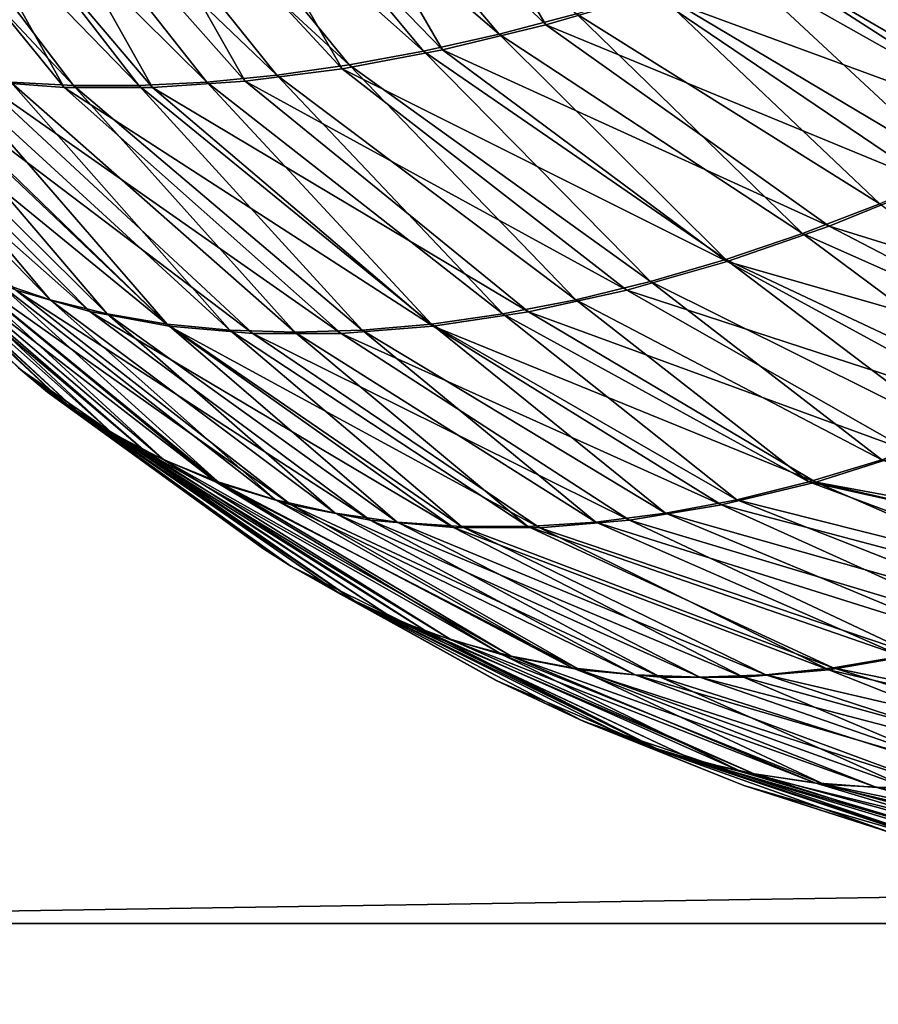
# Model space of a CAD drawing. Header units: inches. Extents: x -17.4 to 17.4, y -0.1 to 14.
# Tile 33 of 256: x -15.3076 to -15.2923, y 0.0611 to 0.0786. Entities that reach past the tile are written whole.
import ezdxf

# ---------------------------------------------------------------- set-up
doc = ezdxf.new("R2010")
doc.units = ezdxf.units.IN
doc.header["$LTSCALE"] = 65.185185
doc.header["$MEASUREMENT"] = 0
for name, color, linetype in [('173', 7, 'CONTINUOUS'), ('176', 7, 'CONTINUOUS'), ('178', 7, 'CONTINUOUS'), ('190', 7, 'CONTINUOUS'), ('195', 7, 'CONTINUOUS'), ('202', 7, 'CONTINUOUS'), ('206', 7, 'CONTINUOUS'), ('342', 7, 'CONTINUOUS'), ('343', 7, 'CONTINUOUS'), ('350', 7, 'CONTINUOUS')]:
    doc.layers.add(name, color=color, linetype=linetype)

msp = doc.modelspace()

# ---------------------------------------------------------------- linework, layer by layer
at = {"layer": '173', "color": 7, "linetype": 'Continuous'}
for points in [[(-15.307546, 0.072367, 9.460563), (-15.311843, 0.076542, 9.461791), (-15.307587, 0.072402, 0.940261), (-15.307546, 0.072367, 9.460563)], [(-15.307067, 0.07197, 0.940409), (-15.307546, 0.072367, 9.460563), (-15.307587, 0.072402, 0.940261), (-15.307067, 0.07197, 0.940409)], [(-15.30707, 0.071973, 9.460427), (-15.307546, 0.072367, 9.460563), (-15.307067, 0.07197, 0.940409), (-15.30707, 0.071973, 9.460427)], [(-15.302737, 0.06887, 9.45919), (-15.30707, 0.071973, 9.460427), (-15.302781, 0.068897, 0.941634), (-15.302737, 0.06887, 9.45919)], [(-15.302781, 0.068897, 0.941634), (-15.30707, 0.071973, 9.460427), (-15.303225, 0.069179, 0.941507), (-15.302781, 0.068897, 0.941634)], [(-15.303225, 0.069179, 0.941507), (-15.30707, 0.071973, 9.460427), (-15.307067, 0.07197, 0.940409), (-15.303225, 0.069179, 0.941507)], [(-15.299072, 0.06683, 0.942694), (-15.302737, 0.06887, 9.45919), (-15.302781, 0.068897, 0.941634), (-15.299072, 0.06683, 0.942694)], [(-15.299077, 0.066832, 9.458144), (-15.302737, 0.06887, 9.45919), (-15.299072, 0.06683, 0.942694), (-15.299077, 0.066832, 9.458144)], [(-15.297517, 0.066102, 9.457698), (-15.299077, 0.066832, 9.458144), (-15.297565, 0.066123, 0.943124), (-15.297517, 0.066102, 9.457698)], [(-15.297565, 0.066123, 0.943124), (-15.299077, 0.066832, 9.458144), (-15.299072, 0.06683, 0.942694), (-15.297565, 0.066123, 0.943124)], [(-15.294664, 0.06496, 0.943953), (-15.297517, 0.066102, 9.457698), (-15.297565, 0.066123, 0.943124), (-15.294664, 0.06496, 0.943953)], [(-15.294665, 0.064961, 9.456883), (-15.297517, 0.066102, 9.457698), (-15.294664, 0.06496, 0.943953), (-15.294665, 0.064961, 9.456883)], [(-15.291995, 0.064104, 9.45612), (-15.294665, 0.064961, 9.456883), (-15.292045, 0.064118, 0.944701), (-15.291995, 0.064104, 9.45612)], [(-15.292045, 0.064118, 0.944701), (-15.294665, 0.064961, 9.456883), (-15.294664, 0.06496, 0.943953), (-15.292045, 0.064118, 0.944701)]]:
    msp.add_3dface(points, dxfattribs=at)
at = {"layer": '176', "color": 7, "linetype": 'Continuous'}
for points in [[(-15.303249, 0.083355, 0.914749), (-15.299025, 0.078351, 0.91687), (-15.304616, 0.083152, 0.915682), (-15.303249, 0.083355, 0.914749)], [(-15.297648, 0.078714, 0.916044), (-15.299025, 0.078351, 0.91687), (-15.303249, 0.083355, 0.914749), (-15.297648, 0.078714, 0.916044)], [(-15.306608, 0.077435, 0.923065), (-15.307724, 0.077497, 0.924274), (-15.311819, 0.082999, 0.922559), (-15.306608, 0.077435, 0.923065)], [(-15.310756, 0.082897, 0.921279), (-15.306608, 0.077435, 0.923065), (-15.311819, 0.082999, 0.922559), (-15.310756, 0.082897, 0.921279)], [(-15.305942, 0.082999, 0.916682), (-15.301697, 0.077803, 0.918711), (-15.307223, 0.082897, 0.917745), (-15.305942, 0.082999, 0.916682)], [(-15.304616, 0.083152, 0.915682), (-15.300376, 0.078047, 0.91776), (-15.305942, 0.082999, 0.916682), (-15.304616, 0.083152, 0.915682)], [(-15.300376, 0.078047, 0.91776), (-15.301697, 0.077803, 0.918711), (-15.305942, 0.082999, 0.916682), (-15.300376, 0.078047, 0.91776)], [(-15.299025, 0.078351, 0.91687), (-15.300376, 0.078047, 0.91776), (-15.304616, 0.083152, 0.915682), (-15.299025, 0.078351, 0.91687)], [(-15.305444, 0.077435, 0.9219), (-15.306608, 0.077435, 0.923065), (-15.310756, 0.082897, 0.921279), (-15.305444, 0.077435, 0.9219)], [(-15.309634, 0.082846, 0.920047), (-15.305444, 0.077435, 0.9219), (-15.310756, 0.082897, 0.921279), (-15.309634, 0.082846, 0.920047)], [(-15.304235, 0.077496, 0.920784), (-15.305444, 0.077435, 0.9219), (-15.309634, 0.082846, 0.920047), (-15.304235, 0.077496, 0.920784)], [(-15.308455, 0.082846, 0.918867), (-15.304235, 0.077496, 0.920784), (-15.309634, 0.082846, 0.920047), (-15.308455, 0.082846, 0.918867)], [(-15.307223, 0.082897, 0.917745), (-15.302985, 0.077619, 0.91972), (-15.308455, 0.082846, 0.918867), (-15.307223, 0.082897, 0.917745)], [(-15.302985, 0.077619, 0.91972), (-15.304235, 0.077496, 0.920784), (-15.308455, 0.082846, 0.918867), (-15.302985, 0.077619, 0.91972)], [(-15.301697, 0.077803, 0.918711), (-15.302985, 0.077619, 0.91972), (-15.307223, 0.082897, 0.917745), (-15.301697, 0.077803, 0.918711)], [(-15.293406, 0.080144, 0.913969), (-15.289465, 0.076583, 0.916621), (-15.294835, 0.079612, 0.914591), (-15.293406, 0.080144, 0.913969)], [(-15.289969, 0.0787, 0.914859), (-15.28963, 0.077245, 0.916044), (-15.293406, 0.080144, 0.913969), (-15.289969, 0.0787, 0.914859)], [(-15.28963, 0.077245, 0.916044), (-15.289465, 0.076583, 0.916621), (-15.293406, 0.080144, 0.913969), (-15.28963, 0.077245, 0.916044)], [(-15.294835, 0.079612, 0.914591), (-15.29086, 0.075921, 0.917273), (-15.29625, 0.079135, 0.915283), (-15.294835, 0.079612, 0.914591)], [(-15.289465, 0.076583, 0.916621), (-15.29086, 0.075921, 0.917273), (-15.294835, 0.079612, 0.914591), (-15.289465, 0.076583, 0.916621)], [(-15.29625, 0.079135, 0.915283), (-15.292245, 0.075326, 0.917989), (-15.297648, 0.078714, 0.916044), (-15.29625, 0.079135, 0.915283)], [(-15.29086, 0.075921, 0.917273), (-15.292245, 0.075326, 0.917989), (-15.29625, 0.079135, 0.915283), (-15.29086, 0.075921, 0.917273)], [(-15.297648, 0.078714, 0.916044), (-15.293622, 0.074796, 0.918771), (-15.299025, 0.078351, 0.91687), (-15.297648, 0.078714, 0.916044)], [(-15.292245, 0.075326, 0.917989), (-15.293622, 0.074796, 0.918771), (-15.297648, 0.078714, 0.916044), (-15.292245, 0.075326, 0.917989)], [(-15.307023, 0.073617, 0.930847), (-15.307984, 0.073941, 0.932173), (-15.311636, 0.078353, 0.929485), (-15.307023, 0.073617, 0.930847)], [(-15.310746, 0.078049, 0.928134), (-15.307023, 0.073617, 0.930847), (-15.311636, 0.078353, 0.929485), (-15.310746, 0.078049, 0.928134)], [(-15.299025, 0.078351, 0.91687), (-15.294985, 0.074334, 0.919615), (-15.300376, 0.078047, 0.91776), (-15.299025, 0.078351, 0.91687)], [(-15.293622, 0.074796, 0.918771), (-15.294985, 0.074334, 0.919615), (-15.299025, 0.078351, 0.91687), (-15.293622, 0.074796, 0.918771)], [(-15.306007, 0.073364, 0.929547), (-15.307023, 0.073617, 0.930847), (-15.310746, 0.078049, 0.928134), (-15.306007, 0.073364, 0.929547)], [(-15.309796, 0.077804, 0.926812), (-15.306007, 0.073364, 0.929547), (-15.310746, 0.078049, 0.928134), (-15.309796, 0.077804, 0.926812)], [(-15.300376, 0.078047, 0.91776), (-15.296332, 0.07394, 0.920519), (-15.301697, 0.077803, 0.918711), (-15.300376, 0.078047, 0.91776)], [(-15.294985, 0.074334, 0.919615), (-15.296332, 0.07394, 0.920519), (-15.300376, 0.078047, 0.91776), (-15.294985, 0.074334, 0.919615)], [(-15.30494, 0.073183, 0.928276), (-15.306007, 0.073364, 0.929547), (-15.309796, 0.077804, 0.926812), (-15.30494, 0.073183, 0.928276)], [(-15.308787, 0.07762, 0.925524), (-15.30494, 0.073183, 0.928276), (-15.309796, 0.077804, 0.926812), (-15.308787, 0.07762, 0.925524)], [(-15.301697, 0.077803, 0.918711), (-15.297657, 0.073616, 0.921481), (-15.302985, 0.077619, 0.91972), (-15.301697, 0.077803, 0.918711)], [(-15.296332, 0.07394, 0.920519), (-15.297657, 0.073616, 0.921481), (-15.301697, 0.077803, 0.918711), (-15.296332, 0.07394, 0.920519)], [(-15.303825, 0.073074, 0.927039), (-15.30494, 0.073183, 0.928276), (-15.308787, 0.07762, 0.925524), (-15.303825, 0.073074, 0.927039)], [(-15.307724, 0.077497, 0.924274), (-15.303825, 0.073074, 0.927039), (-15.308787, 0.07762, 0.925524), (-15.307724, 0.077497, 0.924274)], [(-15.302985, 0.077619, 0.91972), (-15.298958, 0.073364, 0.922497), (-15.304235, 0.077496, 0.920784), (-15.302985, 0.077619, 0.91972)], [(-15.297657, 0.073616, 0.921481), (-15.298958, 0.073364, 0.922497), (-15.302985, 0.077619, 0.91972), (-15.297657, 0.073616, 0.921481)], [(-15.302666, 0.073037, 0.925838), (-15.303825, 0.073074, 0.927039), (-15.307724, 0.077497, 0.924274), (-15.302666, 0.073037, 0.925838)], [(-15.306608, 0.077435, 0.923065), (-15.302666, 0.073037, 0.925838), (-15.307724, 0.077497, 0.924274), (-15.306608, 0.077435, 0.923065)], [(-15.301466, 0.073074, 0.924679), (-15.302666, 0.073037, 0.925838), (-15.306608, 0.077435, 0.923065), (-15.301466, 0.073074, 0.924679)], [(-15.305444, 0.077435, 0.9219), (-15.301466, 0.073074, 0.924679), (-15.306608, 0.077435, 0.923065), (-15.305444, 0.077435, 0.9219)], [(-15.304235, 0.077496, 0.920784), (-15.300228, 0.073182, 0.923564), (-15.305444, 0.077435, 0.9219), (-15.304235, 0.077496, 0.920784)], [(-15.300228, 0.073182, 0.923564), (-15.301466, 0.073074, 0.924679), (-15.305444, 0.077435, 0.9219), (-15.300228, 0.073182, 0.923564)], [(-15.298958, 0.073364, 0.922497), (-15.300228, 0.073182, 0.923564), (-15.304235, 0.077496, 0.920784), (-15.298958, 0.073364, 0.922497)], [(-15.30678, 0.071782, 0.938934), (-15.307587, 0.072402, 0.940261), (-15.31123, 0.075923, 0.937645), (-15.30678, 0.071782, 0.938934)], [(-15.310513, 0.075327, 0.93626), (-15.30678, 0.071782, 0.938934), (-15.31123, 0.075923, 0.937645), (-15.310513, 0.075327, 0.93626)], [(-15.305918, 0.071237, 0.937612), (-15.30678, 0.071782, 0.938934), (-15.310513, 0.075327, 0.93626), (-15.305918, 0.071237, 0.937612)], [(-15.309732, 0.074798, 0.934883), (-15.305918, 0.071237, 0.937612), (-15.310513, 0.075327, 0.93626), (-15.309732, 0.074798, 0.934883)], [(-15.292245, 0.075326, 0.917989), (-15.288239, 0.072401, 0.920914), (-15.293622, 0.074796, 0.918771), (-15.292245, 0.075326, 0.917989)], [(-15.305, 0.070766, 0.936297), (-15.305918, 0.071237, 0.937612), (-15.309732, 0.074798, 0.934883), (-15.305, 0.070766, 0.936297)], [(-15.308888, 0.074335, 0.933519), (-15.305, 0.070766, 0.936297), (-15.309732, 0.074798, 0.934883), (-15.308888, 0.074335, 0.933519)], [(-15.293622, 0.074796, 0.918771), (-15.289569, 0.071781, 0.921722), (-15.294985, 0.074334, 0.919615), (-15.293622, 0.074796, 0.918771)], [(-15.288239, 0.072401, 0.920914), (-15.289569, 0.071781, 0.921722), (-15.293622, 0.074796, 0.918771), (-15.288239, 0.072401, 0.920914)], [(-15.304031, 0.070371, 0.934995), (-15.305, 0.070766, 0.936297), (-15.308888, 0.074335, 0.933519), (-15.304031, 0.070371, 0.934995)], [(-15.307984, 0.073941, 0.932173), (-15.304031, 0.070371, 0.934995), (-15.308888, 0.074335, 0.933519), (-15.307984, 0.073941, 0.932173)], [(-15.294985, 0.074334, 0.919615), (-15.290892, 0.071235, 0.922584), (-15.296332, 0.07394, 0.920519), (-15.294985, 0.074334, 0.919615)], [(-15.289569, 0.071781, 0.921722), (-15.290892, 0.071235, 0.922584), (-15.294985, 0.074334, 0.919615), (-15.289569, 0.071781, 0.921722)], [(-15.303012, 0.070054, 0.933709), (-15.304031, 0.070371, 0.934995), (-15.307984, 0.073941, 0.932173), (-15.303012, 0.070054, 0.933709)], [(-15.307023, 0.073617, 0.930847), (-15.303012, 0.070054, 0.933709), (-15.307984, 0.073941, 0.932173), (-15.307023, 0.073617, 0.930847)], [(-15.296332, 0.07394, 0.920519), (-15.292206, 0.070765, 0.923502), (-15.297657, 0.073616, 0.921481), (-15.296332, 0.07394, 0.920519)], [(-15.290892, 0.071235, 0.922584), (-15.292206, 0.070765, 0.923502), (-15.296332, 0.07394, 0.920519), (-15.290892, 0.071235, 0.922584)], [(-15.301948, 0.069815, 0.932443), (-15.303012, 0.070054, 0.933709), (-15.307023, 0.073617, 0.930847), (-15.301948, 0.069815, 0.932443)], [(-15.306007, 0.073364, 0.929547), (-15.301948, 0.069815, 0.932443), (-15.307023, 0.073617, 0.930847), (-15.306007, 0.073364, 0.929547)], [(-15.297657, 0.073616, 0.921481), (-15.293508, 0.07037, 0.924472), (-15.298958, 0.073364, 0.922497), (-15.297657, 0.073616, 0.921481)], [(-15.292206, 0.070765, 0.923502), (-15.293508, 0.07037, 0.924472), (-15.297657, 0.073616, 0.921481), (-15.292206, 0.070765, 0.923502)], [(-15.300842, 0.069656, 0.931202), (-15.301948, 0.069815, 0.932443), (-15.306007, 0.073364, 0.929547), (-15.300842, 0.069656, 0.931202)], [(-15.30494, 0.073183, 0.928276), (-15.300842, 0.069656, 0.931202), (-15.306007, 0.073364, 0.929547), (-15.30494, 0.073183, 0.928276)], [(-15.298958, 0.073364, 0.922497), (-15.294794, 0.070054, 0.92549), (-15.300228, 0.073182, 0.923564), (-15.298958, 0.073364, 0.922497)], [(-15.293508, 0.07037, 0.924472), (-15.294794, 0.070054, 0.92549), (-15.298958, 0.073364, 0.922497), (-15.293508, 0.07037, 0.924472)], [(-15.299696, 0.069576, 0.929988), (-15.300842, 0.069656, 0.931202), (-15.30494, 0.073183, 0.928276), (-15.299696, 0.069576, 0.929988)], [(-15.303825, 0.073074, 0.927039), (-15.299696, 0.069576, 0.929988), (-15.30494, 0.073183, 0.928276), (-15.303825, 0.073074, 0.927039)], [(-15.300228, 0.073182, 0.923564), (-15.29606, 0.069815, 0.926554), (-15.301466, 0.073074, 0.924679), (-15.300228, 0.073182, 0.923564)], [(-15.294794, 0.070054, 0.92549), (-15.29606, 0.069815, 0.926554), (-15.300228, 0.073182, 0.923564), (-15.294794, 0.070054, 0.92549)], [(-15.298514, 0.069576, 0.928807), (-15.299696, 0.069576, 0.929988), (-15.303825, 0.073074, 0.927039), (-15.298514, 0.069576, 0.928807)], [(-15.302666, 0.073037, 0.925838), (-15.298514, 0.069576, 0.928807), (-15.303825, 0.073074, 0.927039), (-15.302666, 0.073037, 0.925838)], [(-15.301466, 0.073074, 0.924679), (-15.297301, 0.069656, 0.927661), (-15.302666, 0.073037, 0.925838), (-15.301466, 0.073074, 0.924679)], [(-15.297301, 0.069656, 0.927661), (-15.298514, 0.069576, 0.928807), (-15.302666, 0.073037, 0.925838), (-15.297301, 0.069656, 0.927661)], [(-15.29606, 0.069815, 0.926554), (-15.297301, 0.069656, 0.927661), (-15.301466, 0.073074, 0.924679), (-15.29606, 0.069815, 0.926554)], [(-15.307067, 0.07197, 0.940409), (-15.307587, 0.072402, 0.940261), (-15.30678, 0.071782, 0.938934), (-15.307067, 0.07197, 0.940409)], [(-15.303225, 0.069179, 0.941507), (-15.307067, 0.07197, 0.940409), (-15.30678, 0.071782, 0.938934), (-15.303225, 0.069179, 0.941507)], [(-15.302781, 0.068897, 0.941634), (-15.303225, 0.069179, 0.941507), (-15.30678, 0.071782, 0.938934), (-15.302781, 0.068897, 0.941634)], [(-15.301853, 0.06837, 0.940378), (-15.302781, 0.068897, 0.941634), (-15.30678, 0.071782, 0.938934), (-15.301853, 0.06837, 0.940378)], [(-15.300881, 0.067922, 0.939126), (-15.301853, 0.06837, 0.940378), (-15.30678, 0.071782, 0.938934), (-15.300881, 0.067922, 0.939126)], [(-15.305918, 0.071237, 0.937612), (-15.300881, 0.067922, 0.939126), (-15.30678, 0.071782, 0.938934), (-15.305918, 0.071237, 0.937612)], [(-15.299867, 0.067553, 0.937881), (-15.300881, 0.067922, 0.939126), (-15.305918, 0.071237, 0.937612), (-15.299867, 0.067553, 0.937881)], [(-15.305, 0.070766, 0.936297), (-15.299867, 0.067553, 0.937881), (-15.305918, 0.071237, 0.937612), (-15.305, 0.070766, 0.936297)], [(-15.298813, 0.067265, 0.936647), (-15.299867, 0.067553, 0.937881), (-15.305, 0.070766, 0.936297), (-15.298813, 0.067265, 0.936647)], [(-15.304031, 0.070371, 0.934995), (-15.298813, 0.067265, 0.936647), (-15.305, 0.070766, 0.936297), (-15.304031, 0.070371, 0.934995)], [(-15.292206, 0.070765, 0.923502), (-15.286866, 0.068897, 0.92572), (-15.293508, 0.07037, 0.924472), (-15.292206, 0.070765, 0.923502)], [(-15.297724, 0.067059, 0.935428), (-15.298813, 0.067265, 0.936647), (-15.304031, 0.070371, 0.934995), (-15.297724, 0.067059, 0.935428)], [(-15.303012, 0.070054, 0.933709), (-15.297724, 0.067059, 0.935428), (-15.304031, 0.070371, 0.934995), (-15.303012, 0.070054, 0.933709)], [(-15.293508, 0.07037, 0.924472), (-15.288123, 0.068369, 0.926648), (-15.294794, 0.070054, 0.92549), (-15.293508, 0.07037, 0.924472)], [(-15.286866, 0.068897, 0.92572), (-15.288123, 0.068369, 0.926648), (-15.293508, 0.07037, 0.924472), (-15.286866, 0.068897, 0.92572)], [(-15.296602, 0.066935, 0.934229), (-15.297724, 0.067059, 0.935428), (-15.303012, 0.070054, 0.933709), (-15.296602, 0.066935, 0.934229)], [(-15.301948, 0.069815, 0.932443), (-15.296602, 0.066935, 0.934229), (-15.303012, 0.070054, 0.933709), (-15.301948, 0.069815, 0.932443)], [(-15.294794, 0.070054, 0.92549), (-15.289376, 0.067921, 0.92762), (-15.29606, 0.069815, 0.926554), (-15.294794, 0.070054, 0.92549)], [(-15.288123, 0.068369, 0.926648), (-15.289376, 0.067921, 0.92762), (-15.294794, 0.070054, 0.92549), (-15.288123, 0.068369, 0.926648)], [(-15.29545, 0.066893, 0.933051), (-15.296602, 0.066935, 0.934229), (-15.301948, 0.069815, 0.932443), (-15.29545, 0.066893, 0.933051)], [(-15.300842, 0.069656, 0.931202), (-15.29545, 0.066893, 0.933051), (-15.301948, 0.069815, 0.932443), (-15.300842, 0.069656, 0.931202)], [(-15.294273, 0.066935, 0.931899), (-15.29545, 0.066893, 0.933051), (-15.300842, 0.069656, 0.931202), (-15.294273, 0.066935, 0.931899)], [(-15.299696, 0.069576, 0.929988), (-15.294273, 0.066935, 0.931899), (-15.300842, 0.069656, 0.931202), (-15.299696, 0.069576, 0.929988)], [(-15.297301, 0.069656, 0.927661), (-15.291854, 0.067265, 0.929688), (-15.298514, 0.069576, 0.928807), (-15.297301, 0.069656, 0.927661)], [(-15.29606, 0.069815, 0.926554), (-15.290621, 0.067553, 0.928634), (-15.297301, 0.069656, 0.927661), (-15.29606, 0.069815, 0.926554)], [(-15.290621, 0.067553, 0.928634), (-15.291854, 0.067265, 0.929688), (-15.297301, 0.069656, 0.927661), (-15.290621, 0.067553, 0.928634)], [(-15.289376, 0.067921, 0.92762), (-15.290621, 0.067553, 0.928634), (-15.29606, 0.069815, 0.926554), (-15.289376, 0.067921, 0.92762)], [(-15.293073, 0.067059, 0.930777), (-15.294273, 0.066935, 0.931899), (-15.299696, 0.069576, 0.929988), (-15.293073, 0.067059, 0.930777)], [(-15.298514, 0.069576, 0.928807), (-15.293073, 0.067059, 0.930777), (-15.299696, 0.069576, 0.929988), (-15.298514, 0.069576, 0.928807)], [(-15.291854, 0.067265, 0.929688), (-15.293073, 0.067059, 0.930777), (-15.298514, 0.069576, 0.928807), (-15.291854, 0.067265, 0.929688)], [(-15.299072, 0.06683, 0.942694), (-15.302781, 0.068897, 0.941634), (-15.301853, 0.06837, 0.940378), (-15.299072, 0.06683, 0.942694)], [(-15.297565, 0.066123, 0.943124), (-15.299072, 0.06683, 0.942694), (-15.301853, 0.06837, 0.940378), (-15.297565, 0.066123, 0.943124)], [(-15.296568, 0.065726, 0.941951), (-15.297565, 0.066123, 0.943124), (-15.301853, 0.06837, 0.940378), (-15.296568, 0.065726, 0.941951)], [(-15.295541, 0.065407, 0.940782), (-15.296568, 0.065726, 0.941951), (-15.301853, 0.06837, 0.940378), (-15.295541, 0.065407, 0.940782)], [(-15.300881, 0.067922, 0.939126), (-15.295541, 0.065407, 0.940782), (-15.301853, 0.06837, 0.940378), (-15.300881, 0.067922, 0.939126)], [(-15.294484, 0.065167, 0.939619), (-15.295541, 0.065407, 0.940782), (-15.300881, 0.067922, 0.939126), (-15.294484, 0.065167, 0.939619)], [(-15.299867, 0.067553, 0.937881), (-15.294484, 0.065167, 0.939619), (-15.300881, 0.067922, 0.939126), (-15.299867, 0.067553, 0.937881)], [(-15.293403, 0.065007, 0.938466), (-15.294484, 0.065167, 0.939619), (-15.299867, 0.067553, 0.937881), (-15.293403, 0.065007, 0.938466)], [(-15.298813, 0.067265, 0.936647), (-15.293403, 0.065007, 0.938466), (-15.299867, 0.067553, 0.937881), (-15.298813, 0.067265, 0.936647)], [(-15.292298, 0.064927, 0.937326), (-15.293403, 0.065007, 0.938466), (-15.298813, 0.067265, 0.936647), (-15.292298, 0.064927, 0.937326)], [(-15.297724, 0.067059, 0.935428), (-15.292298, 0.064927, 0.937326), (-15.298813, 0.067265, 0.936647), (-15.297724, 0.067059, 0.935428)], [(-15.291854, 0.067265, 0.929688), (-15.286549, 0.065726, 0.931932), (-15.293073, 0.067059, 0.930777), (-15.291854, 0.067265, 0.929688)], [(-15.291174, 0.064927, 0.936202), (-15.292298, 0.064927, 0.937326), (-15.297724, 0.067059, 0.935428), (-15.291174, 0.064927, 0.936202)], [(-15.296602, 0.066935, 0.934229), (-15.291174, 0.064927, 0.936202), (-15.297724, 0.067059, 0.935428), (-15.296602, 0.066935, 0.934229)], [(-15.293073, 0.067059, 0.930777), (-15.287718, 0.065407, 0.932959), (-15.294273, 0.066935, 0.931899), (-15.293073, 0.067059, 0.930777)], [(-15.286549, 0.065726, 0.931932), (-15.287718, 0.065407, 0.932959), (-15.293073, 0.067059, 0.930777), (-15.286549, 0.065726, 0.931932)], [(-15.290034, 0.065007, 0.935098), (-15.291174, 0.064927, 0.936202), (-15.296602, 0.066935, 0.934229), (-15.290034, 0.065007, 0.935098)], [(-15.29545, 0.066893, 0.933051), (-15.290034, 0.065007, 0.935098), (-15.296602, 0.066935, 0.934229), (-15.29545, 0.066893, 0.933051)], [(-15.294273, 0.066935, 0.931899), (-15.288881, 0.065167, 0.934016), (-15.29545, 0.066893, 0.933051), (-15.294273, 0.066935, 0.931899)], [(-15.288881, 0.065167, 0.934016), (-15.290034, 0.065007, 0.935098), (-15.29545, 0.066893, 0.933051), (-15.288881, 0.065167, 0.934016)], [(-15.287718, 0.065407, 0.932959), (-15.288881, 0.065167, 0.934016), (-15.294273, 0.066935, 0.931899), (-15.287718, 0.065407, 0.932959)], [(-15.294664, 0.06496, 0.943953), (-15.297565, 0.066123, 0.943124), (-15.296568, 0.065726, 0.941951), (-15.294664, 0.06496, 0.943953)], [(-15.292045, 0.064118, 0.944701), (-15.294664, 0.06496, 0.943953), (-15.296568, 0.065726, 0.941951), (-15.292045, 0.064118, 0.944701)], [(-15.290914, 0.063843, 0.943494), (-15.292045, 0.064118, 0.944701), (-15.296568, 0.065726, 0.941951), (-15.290914, 0.063843, 0.943494)], [(-15.295541, 0.065407, 0.940782), (-15.290914, 0.063843, 0.943494), (-15.296568, 0.065726, 0.941951), (-15.295541, 0.065407, 0.940782)], [(-15.289763, 0.06366, 0.94229), (-15.290914, 0.063843, 0.943494), (-15.295541, 0.065407, 0.940782), (-15.289763, 0.06366, 0.94229)], [(-15.294484, 0.065167, 0.939619), (-15.289763, 0.06366, 0.94229), (-15.295541, 0.065407, 0.940782), (-15.294484, 0.065167, 0.939619)], [(-15.288592, 0.063568, 0.941093), (-15.289763, 0.06366, 0.94229), (-15.294484, 0.065167, 0.939619), (-15.288592, 0.063568, 0.941093)], [(-15.293403, 0.065007, 0.938466), (-15.288592, 0.063568, 0.941093), (-15.294484, 0.065167, 0.939619), (-15.293403, 0.065007, 0.938466)], [(-15.287407, 0.063568, 0.939908), (-15.288592, 0.063568, 0.941093), (-15.293403, 0.065007, 0.938466), (-15.287407, 0.063568, 0.939908)], [(-15.292298, 0.064927, 0.937326), (-15.287407, 0.063568, 0.939908), (-15.293403, 0.065007, 0.938466), (-15.292298, 0.064927, 0.937326)], [(-15.286211, 0.06366, 0.938738), (-15.287407, 0.063568, 0.939908), (-15.292298, 0.064927, 0.937326), (-15.286211, 0.06366, 0.938738)], [(-15.291174, 0.064927, 0.936202), (-15.286211, 0.06366, 0.938738), (-15.292298, 0.064927, 0.937326), (-15.291174, 0.064927, 0.936202)]]:
    msp.add_3dface(points, dxfattribs=at)
at = {"layer": '178', "color": 7, "linetype": 'Continuous'}
for points in [[(-15.303083, 0.083326, 9.486154), (-15.298192, 0.078515, 9.484431), (-15.301226, 0.083676, 9.487267), (-15.303083, 0.083326, 9.486154)], [(-15.298192, 0.078515, 9.484431), (-15.296309, 0.079066, 9.485481), (-15.301226, 0.083676, 9.487267), (-15.298192, 0.078515, 9.484431)], [(-15.304876, 0.083062, 9.484922), (-15.300033, 0.07807, 9.483262), (-15.303083, 0.083326, 9.486154), (-15.304876, 0.083062, 9.484922)], [(-15.300033, 0.07807, 9.483262), (-15.298192, 0.078515, 9.484431), (-15.303083, 0.083326, 9.486154), (-15.300033, 0.07807, 9.483262)], [(-15.306598, 0.082885, 9.483576), (-15.301822, 0.077734, 9.481981), (-15.304876, 0.083062, 9.484922), (-15.306598, 0.082885, 9.483576)], [(-15.301822, 0.077734, 9.481981), (-15.300033, 0.07807, 9.483262), (-15.304876, 0.083062, 9.484922), (-15.301822, 0.077734, 9.481981)], [(-15.30826, 0.07751, 9.475882), (-15.306776, 0.077397, 9.477536), (-15.311241, 0.082885, 9.478934), (-15.30826, 0.07751, 9.475882)], [(-15.311241, 0.082885, 9.478934), (-15.306776, 0.077397, 9.477536), (-15.309789, 0.082797, 9.480574), (-15.311241, 0.082885, 9.478934)], [(-15.308239, 0.082797, 9.482125), (-15.303548, 0.07751, 9.480594), (-15.306598, 0.082885, 9.483576), (-15.308239, 0.082797, 9.482125)], [(-15.303548, 0.07751, 9.480594), (-15.301822, 0.077734, 9.481981), (-15.306598, 0.082885, 9.483576), (-15.303548, 0.07751, 9.480594)], [(-15.306776, 0.077397, 9.477536), (-15.305202, 0.077397, 9.47911), (-15.309789, 0.082797, 9.480574), (-15.306776, 0.077397, 9.477536)], [(-15.309789, 0.082797, 9.480574), (-15.305202, 0.077397, 9.47911), (-15.308239, 0.082797, 9.482125), (-15.309789, 0.082797, 9.480574)], [(-15.305202, 0.077397, 9.47911), (-15.303548, 0.07751, 9.480594), (-15.308239, 0.082797, 9.482125), (-15.305202, 0.077397, 9.47911)], [(-15.296309, 0.079066, 9.485481), (-15.289455, 0.076543, 9.484179), (-15.294394, 0.07972, 9.486406), (-15.296309, 0.079066, 9.485481)], [(-15.289455, 0.076543, 9.484179), (-15.289543, 0.076892, 9.484487), (-15.294394, 0.07972, 9.486406), (-15.289455, 0.076543, 9.484179)], [(-15.289543, 0.076892, 9.484487), (-15.289969, 0.078702, 9.485979), (-15.294394, 0.07972, 9.486406), (-15.289543, 0.076892, 9.484487)], [(-15.298192, 0.078515, 9.484431), (-15.291309, 0.075676, 9.483295), (-15.296309, 0.079066, 9.485481), (-15.298192, 0.078515, 9.484431)], [(-15.291309, 0.075676, 9.483295), (-15.289455, 0.076543, 9.484179), (-15.296309, 0.079066, 9.485481), (-15.291309, 0.075676, 9.483295)], [(-15.307634, 0.073789, 9.469085), (-15.306316, 0.073405, 9.470833), (-15.312096, 0.078515, 9.470526), (-15.307634, 0.073789, 9.469085)], [(-15.312096, 0.078515, 9.470526), (-15.306316, 0.073405, 9.470833), (-15.310927, 0.078071, 9.472367), (-15.312096, 0.078515, 9.470526)], [(-15.300033, 0.07807, 9.483262), (-15.293147, 0.074927, 9.482296), (-15.298192, 0.078515, 9.484431), (-15.300033, 0.07807, 9.483262)], [(-15.293147, 0.074927, 9.482296), (-15.291309, 0.075676, 9.483295), (-15.298192, 0.078515, 9.484431), (-15.293147, 0.074927, 9.482296)], [(-15.306316, 0.073405, 9.470833), (-15.304906, 0.073148, 9.472532), (-15.310927, 0.078071, 9.472367), (-15.306316, 0.073405, 9.470833)], [(-15.310927, 0.078071, 9.472367), (-15.304906, 0.073148, 9.472532), (-15.309646, 0.077735, 9.474155), (-15.310927, 0.078071, 9.472367)], [(-15.301822, 0.077734, 9.481981), (-15.294966, 0.074296, 9.481184), (-15.300033, 0.07807, 9.483262), (-15.301822, 0.077734, 9.481981)], [(-15.294966, 0.074296, 9.481184), (-15.293147, 0.074927, 9.482296), (-15.300033, 0.07807, 9.483262), (-15.294966, 0.074296, 9.481184)], [(-15.304906, 0.073148, 9.472532), (-15.303411, 0.073018, 9.474171), (-15.309646, 0.077735, 9.474155), (-15.304906, 0.073148, 9.472532)], [(-15.309646, 0.077735, 9.474155), (-15.303411, 0.073018, 9.474171), (-15.30826, 0.07751, 9.475882), (-15.309646, 0.077735, 9.474155)], [(-15.303548, 0.07751, 9.480594), (-15.296754, 0.073788, 9.479966), (-15.301822, 0.077734, 9.481981), (-15.303548, 0.07751, 9.480594)], [(-15.296754, 0.073788, 9.479966), (-15.294966, 0.074296, 9.481184), (-15.301822, 0.077734, 9.481981), (-15.296754, 0.073788, 9.479966)], [(-15.303411, 0.073018, 9.474171), (-15.30184, 0.073018, 9.475743), (-15.30826, 0.07751, 9.475882), (-15.303411, 0.073018, 9.474171)], [(-15.30826, 0.07751, 9.475882), (-15.30184, 0.073018, 9.475743), (-15.306776, 0.077397, 9.477536), (-15.30826, 0.07751, 9.475882)], [(-15.30184, 0.073018, 9.475743), (-15.3002, 0.073147, 9.477238), (-15.306776, 0.077397, 9.477536), (-15.30184, 0.073018, 9.475743)], [(-15.306776, 0.077397, 9.477536), (-15.3002, 0.073147, 9.477238), (-15.305202, 0.077397, 9.47911), (-15.306776, 0.077397, 9.477536)], [(-15.305202, 0.077397, 9.47911), (-15.298502, 0.073404, 9.478648), (-15.303548, 0.07751, 9.480594), (-15.305202, 0.077397, 9.47911)], [(-15.3002, 0.073147, 9.477238), (-15.298502, 0.073404, 9.478648), (-15.305202, 0.077397, 9.47911), (-15.3002, 0.073147, 9.477238)], [(-15.298502, 0.073404, 9.478648), (-15.296754, 0.073788, 9.479966), (-15.303548, 0.07751, 9.480594), (-15.298502, 0.073404, 9.478648)], [(-15.311843, 0.076542, 9.461791), (-15.307546, 0.072367, 9.460563), (-15.30648, 0.071574, 9.462294), (-15.311843, 0.076542, 9.461791)], [(-15.311843, 0.076542, 9.461791), (-15.30648, 0.071574, 9.462294), (-15.310961, 0.075678, 9.46364), (-15.311843, 0.076542, 9.461791)], [(-15.30648, 0.071574, 9.462294), (-15.305319, 0.070907, 9.464016), (-15.310961, 0.075678, 9.46364), (-15.30648, 0.071574, 9.462294)], [(-15.310961, 0.075678, 9.46364), (-15.305319, 0.070907, 9.464016), (-15.309963, 0.074929, 9.465478), (-15.310961, 0.075678, 9.46364)], [(-15.293147, 0.074927, 9.482296), (-15.288603, 0.07352, 9.481196), (-15.291309, 0.075676, 9.483295), (-15.293147, 0.074927, 9.482296)], [(-15.305319, 0.070907, 9.464016), (-15.304068, 0.070369, 9.465719), (-15.309963, 0.074929, 9.465478), (-15.305319, 0.070907, 9.464016)], [(-15.309963, 0.074929, 9.465478), (-15.304068, 0.070369, 9.465719), (-15.308851, 0.074298, 9.467297), (-15.309963, 0.074929, 9.465478)], [(-15.294966, 0.074296, 9.481184), (-15.288227, 0.072367, 9.479881), (-15.293147, 0.074927, 9.482296), (-15.294966, 0.074296, 9.481184)], [(-15.288227, 0.072367, 9.479881), (-15.288603, 0.07352, 9.481196), (-15.293147, 0.074927, 9.482296), (-15.288227, 0.072367, 9.479881)], [(-15.304068, 0.070369, 9.465719), (-15.302733, 0.069964, 9.467395), (-15.308851, 0.074298, 9.467297), (-15.304068, 0.070369, 9.465719)], [(-15.308851, 0.074298, 9.467297), (-15.302733, 0.069964, 9.467395), (-15.307634, 0.073789, 9.469085), (-15.308851, 0.074298, 9.467297)], [(-15.296754, 0.073788, 9.479966), (-15.289962, 0.071572, 9.478813), (-15.294966, 0.074296, 9.481184), (-15.296754, 0.073788, 9.479966)], [(-15.289962, 0.071572, 9.478813), (-15.288227, 0.072367, 9.479881), (-15.294966, 0.074296, 9.481184), (-15.289962, 0.071572, 9.478813)], [(-15.302733, 0.069964, 9.467395), (-15.301322, 0.069692, 9.469036), (-15.307634, 0.073789, 9.469085), (-15.302733, 0.069964, 9.467395)], [(-15.307634, 0.073789, 9.469085), (-15.301322, 0.069692, 9.469036), (-15.306316, 0.073405, 9.470833), (-15.307634, 0.073789, 9.469085)], [(-15.298502, 0.073404, 9.478648), (-15.291684, 0.070906, 9.477652), (-15.296754, 0.073788, 9.479966), (-15.298502, 0.073404, 9.478648)], [(-15.291684, 0.070906, 9.477652), (-15.289962, 0.071572, 9.478813), (-15.296754, 0.073788, 9.479966), (-15.291684, 0.070906, 9.477652)], [(-15.301322, 0.069692, 9.469036), (-15.299841, 0.069556, 9.470631), (-15.306316, 0.073405, 9.470833), (-15.301322, 0.069692, 9.469036)], [(-15.306316, 0.073405, 9.470833), (-15.299841, 0.069556, 9.470631), (-15.304906, 0.073148, 9.472532), (-15.306316, 0.073405, 9.470833)], [(-15.3002, 0.073147, 9.477238), (-15.293387, 0.070368, 9.476401), (-15.298502, 0.073404, 9.478648), (-15.3002, 0.073147, 9.477238)], [(-15.293387, 0.070368, 9.476401), (-15.291684, 0.070906, 9.477652), (-15.298502, 0.073404, 9.478648), (-15.293387, 0.070368, 9.476401)], [(-15.299841, 0.069556, 9.470631), (-15.298299, 0.069555, 9.472173), (-15.304906, 0.073148, 9.472532), (-15.299841, 0.069556, 9.470631)], [(-15.304906, 0.073148, 9.472532), (-15.298299, 0.069555, 9.472173), (-15.303411, 0.073018, 9.474171), (-15.304906, 0.073148, 9.472532)], [(-15.298299, 0.069555, 9.472173), (-15.296704, 0.069691, 9.473654), (-15.303411, 0.073018, 9.474171), (-15.298299, 0.069555, 9.472173)], [(-15.303411, 0.073018, 9.474171), (-15.296704, 0.069691, 9.473654), (-15.30184, 0.073018, 9.475743), (-15.303411, 0.073018, 9.474171)], [(-15.30184, 0.073018, 9.475743), (-15.295064, 0.069963, 9.475066), (-15.3002, 0.073147, 9.477238), (-15.30184, 0.073018, 9.475743)], [(-15.296704, 0.069691, 9.473654), (-15.295064, 0.069963, 9.475066), (-15.30184, 0.073018, 9.475743), (-15.296704, 0.069691, 9.473654)], [(-15.295064, 0.069963, 9.475066), (-15.293387, 0.070368, 9.476401), (-15.3002, 0.073147, 9.477238), (-15.295064, 0.069963, 9.475066)], [(-15.307546, 0.072367, 9.460563), (-15.30707, 0.071973, 9.460427), (-15.301548, 0.068214, 9.460783), (-15.307546, 0.072367, 9.460563)], [(-15.307546, 0.072367, 9.460563), (-15.301548, 0.068214, 9.460783), (-15.30648, 0.071574, 9.462294), (-15.307546, 0.072367, 9.460563)], [(-15.30707, 0.071973, 9.460427), (-15.302737, 0.06887, 9.45919), (-15.301548, 0.068214, 9.460783), (-15.30707, 0.071973, 9.460427)], [(-15.301548, 0.068214, 9.460783), (-15.300291, 0.067687, 9.46237), (-15.30648, 0.071574, 9.462294), (-15.301548, 0.068214, 9.460783)], [(-15.30648, 0.071574, 9.462294), (-15.300291, 0.067687, 9.46237), (-15.305319, 0.070907, 9.464016), (-15.30648, 0.071574, 9.462294)], [(-15.300291, 0.067687, 9.46237), (-15.298968, 0.067289, 9.463941), (-15.305319, 0.070907, 9.464016), (-15.300291, 0.067687, 9.46237)], [(-15.305319, 0.070907, 9.464016), (-15.298968, 0.067289, 9.463941), (-15.304068, 0.070369, 9.465719), (-15.305319, 0.070907, 9.464016)], [(-15.293387, 0.070368, 9.476401), (-15.286994, 0.069182, 9.475565), (-15.291684, 0.070906, 9.477652), (-15.293387, 0.070368, 9.476401)], [(-15.298968, 0.067289, 9.463941), (-15.297586, 0.067023, 9.465489), (-15.304068, 0.070369, 9.465719), (-15.298968, 0.067289, 9.463941)], [(-15.304068, 0.070369, 9.465719), (-15.297586, 0.067023, 9.465489), (-15.302733, 0.069964, 9.467395), (-15.304068, 0.070369, 9.465719)], [(-15.295064, 0.069963, 9.475066), (-15.28845, 0.068213, 9.473882), (-15.293387, 0.070368, 9.476401), (-15.295064, 0.069963, 9.475066)], [(-15.286853, 0.068869, 9.475072), (-15.286994, 0.069182, 9.475565), (-15.293387, 0.070368, 9.476401), (-15.286853, 0.068869, 9.475072)], [(-15.28845, 0.068213, 9.473882), (-15.286853, 0.068869, 9.475072), (-15.293387, 0.070368, 9.476401), (-15.28845, 0.068213, 9.473882)], [(-15.297586, 0.067023, 9.465489), (-15.296152, 0.066889, 9.467006), (-15.302733, 0.069964, 9.467395), (-15.297586, 0.067023, 9.465489)], [(-15.302733, 0.069964, 9.467395), (-15.296152, 0.066889, 9.467006), (-15.301322, 0.069692, 9.469036), (-15.302733, 0.069964, 9.467395)], [(-15.296704, 0.069691, 9.473654), (-15.290036, 0.067686, 9.472625), (-15.295064, 0.069963, 9.475066), (-15.296704, 0.069691, 9.473654)], [(-15.290036, 0.067686, 9.472625), (-15.28845, 0.068213, 9.473882), (-15.295064, 0.069963, 9.475066), (-15.290036, 0.067686, 9.472625)], [(-15.296152, 0.066889, 9.467006), (-15.294673, 0.066889, 9.468486), (-15.301322, 0.069692, 9.469036), (-15.296152, 0.066889, 9.467006)], [(-15.301322, 0.069692, 9.469036), (-15.294673, 0.066889, 9.468486), (-15.299841, 0.069556, 9.470631), (-15.301322, 0.069692, 9.469036)], [(-15.298299, 0.069555, 9.472173), (-15.291607, 0.067289, 9.471302), (-15.296704, 0.069691, 9.473654), (-15.298299, 0.069555, 9.472173)], [(-15.291607, 0.067289, 9.471302), (-15.290036, 0.067686, 9.472625), (-15.296704, 0.069691, 9.473654), (-15.291607, 0.067289, 9.471302)], [(-15.294673, 0.066889, 9.468486), (-15.293155, 0.067023, 9.46992), (-15.299841, 0.069556, 9.470631), (-15.294673, 0.066889, 9.468486)], [(-15.299841, 0.069556, 9.470631), (-15.293155, 0.067023, 9.46992), (-15.298299, 0.069555, 9.472173), (-15.299841, 0.069556, 9.470631)], [(-15.293155, 0.067023, 9.46992), (-15.291607, 0.067289, 9.471302), (-15.298299, 0.069555, 9.472173), (-15.293155, 0.067023, 9.46992)], [(-15.302737, 0.06887, 9.45919), (-15.299077, 0.066832, 9.458144), (-15.296141, 0.065579, 9.459305), (-15.302737, 0.06887, 9.45919)], [(-15.302737, 0.06887, 9.45919), (-15.296141, 0.065579, 9.459305), (-15.301548, 0.068214, 9.460783), (-15.302737, 0.06887, 9.45919)], [(-15.301548, 0.068214, 9.460783), (-15.296141, 0.065579, 9.459305), (-15.300291, 0.067687, 9.46237), (-15.301548, 0.068214, 9.460783)], [(-15.296141, 0.065579, 9.459305), (-15.294709, 0.065203, 9.460903), (-15.300291, 0.067687, 9.46237), (-15.296141, 0.065579, 9.459305)], [(-15.300291, 0.067687, 9.46237), (-15.294709, 0.065203, 9.460903), (-15.298968, 0.067289, 9.463941), (-15.300291, 0.067687, 9.46237)], [(-15.294709, 0.065203, 9.460903), (-15.293228, 0.064977, 9.462485), (-15.298968, 0.067289, 9.463941), (-15.294709, 0.065203, 9.460903)], [(-15.298968, 0.067289, 9.463941), (-15.293228, 0.064977, 9.462485), (-15.297586, 0.067023, 9.465489), (-15.298968, 0.067289, 9.463941)], [(-15.293155, 0.067023, 9.46992), (-15.286969, 0.065579, 9.468477), (-15.291607, 0.067289, 9.471302), (-15.293155, 0.067023, 9.46992)], [(-15.293228, 0.064977, 9.462485), (-15.291705, 0.064902, 9.464041), (-15.297586, 0.067023, 9.465489), (-15.293228, 0.064977, 9.462485)], [(-15.297586, 0.067023, 9.465489), (-15.291705, 0.064902, 9.464041), (-15.296152, 0.066889, 9.467006), (-15.297586, 0.067023, 9.465489)], [(-15.294673, 0.066889, 9.468486), (-15.288567, 0.065203, 9.467045), (-15.293155, 0.067023, 9.46992), (-15.294673, 0.066889, 9.468486)], [(-15.288567, 0.065203, 9.467045), (-15.286969, 0.065579, 9.468477), (-15.293155, 0.067023, 9.46992), (-15.288567, 0.065203, 9.467045)], [(-15.291705, 0.064902, 9.464041), (-15.290149, 0.064977, 9.465564), (-15.296152, 0.066889, 9.467006), (-15.291705, 0.064902, 9.464041)], [(-15.296152, 0.066889, 9.467006), (-15.290149, 0.064977, 9.465564), (-15.294673, 0.066889, 9.468486), (-15.296152, 0.066889, 9.467006)], [(-15.290149, 0.064977, 9.465564), (-15.288567, 0.065203, 9.467045), (-15.294673, 0.066889, 9.468486), (-15.290149, 0.064977, 9.465564)], [(-15.299077, 0.066832, 9.458144), (-15.297517, 0.066102, 9.457698), (-15.296141, 0.065579, 9.459305), (-15.299077, 0.066832, 9.458144)], [(-15.297517, 0.066102, 9.457698), (-15.294665, 0.064961, 9.456883), (-15.290678, 0.063795, 9.457522), (-15.297517, 0.066102, 9.457698)], [(-15.297517, 0.066102, 9.457698), (-15.290678, 0.063795, 9.457522), (-15.296141, 0.065579, 9.459305), (-15.297517, 0.066102, 9.457698)], [(-15.290678, 0.063795, 9.457522), (-15.289335, 0.063609, 9.458918), (-15.296141, 0.065579, 9.459305), (-15.290678, 0.063795, 9.457522)], [(-15.296141, 0.065579, 9.459305), (-15.289335, 0.063609, 9.458918), (-15.294709, 0.065203, 9.460903), (-15.296141, 0.065579, 9.459305)], [(-15.289335, 0.063609, 9.458918), (-15.287968, 0.063547, 9.460303), (-15.294709, 0.065203, 9.460903), (-15.289335, 0.063609, 9.458918)], [(-15.294709, 0.065203, 9.460903), (-15.287968, 0.063547, 9.460303), (-15.293228, 0.064977, 9.462485), (-15.294709, 0.065203, 9.460903)], [(-15.294665, 0.064961, 9.456883), (-15.291995, 0.064104, 9.45612), (-15.290678, 0.063795, 9.457522), (-15.294665, 0.064961, 9.456883)], [(-15.287968, 0.063547, 9.460303), (-15.286583, 0.063609, 9.46167), (-15.293228, 0.064977, 9.462485), (-15.287968, 0.063547, 9.460303)], [(-15.293228, 0.064977, 9.462485), (-15.286583, 0.063609, 9.46167), (-15.291705, 0.064902, 9.464041), (-15.293228, 0.064977, 9.462485)]]:
    msp.add_3dface(points, dxfattribs=at)
at = {"layer": '190', "linetype": 'Continuous'}
for points in [[(17.1875, 5), (-17.1875, 0.03), (13.911412, 14), (17.1875, 5)], [(-13.911412, 14), (-17.1875, 0.03), (-17.1875, 5), (-13.911412, 14)], [(-17.1875, 0.03), (-13.911412, 14), (13.911412, 14), (-17.1875, 0.03)], [(17.1875, 5), (17.1875, 0.03), (-17.1875, 0.03), (17.1875, 5)]]:
    msp.add_3dface(points, dxfattribs=at)
at = {"layer": '195', "linetype": 'Continuous'}
for points in [[(17.1875, 0.03, 13.28), (17.1875, 2, 13.28), (-17.1875, 2, 13.28), (17.1875, 0.03, 13.28)], [(-17.1875, 0.03, 13.28), (17.1875, 0.03, 13.28), (-17.1875, 2, 13.28), (-17.1875, 0.03, 13.28)]]:
    msp.add_3dface(points, dxfattribs=at)
at = {"layer": '202', "linetype": 'Continuous'}
for points in [[(-16.3225, 0, 0.061), (16.3225, 0, 0.061), (-16.3225, 2.375, 0.061), (-16.3225, 0, 0.061)], [(16.3225, 0, 0.061), (16.3225, 2.375, 0.061), (-16.3225, 2.375, 0.061), (16.3225, 0, 0.061)]]:
    msp.add_3dface(points, dxfattribs=at)
at = {"layer": '206', "linetype": 'Continuous'}
for points in [[(16.3225, 0, 13.24), (-16.3225, 0, 13.24), (16.3225, 0.08, 13.24), (16.3225, 0, 13.24)], [(16.3225, 0.08, 13.24), (-16.3225, 0, 13.24), (-16.3225, 0.08, 13.24), (16.3225, 0.08, 13.24)]]:
    msp.add_3dface(points, dxfattribs=at)
at = {"layer": '342', "linetype": 'Continuous'}
for points in [[(15.3225, 0.0625, 0.906), (15.3225, 0.0625, 9.494836), (-15.3225, 0.0625, 9.494836), (15.3225, 0.0625, 0.906)], [(15.3225, 0.0625, 0.906), (-15.3225, 0.0625, 9.494836), (-15.3225, 0.0625, 0.906), (15.3225, 0.0625, 0.906)]]:
    msp.add_3dface(points, dxfattribs=at)
at = {"layer": '343', "linetype": 'Continuous'}
for points in [[(15.3225, 0.5325, 0.906), (15.3225, 0.0625, 0.906), (-15.3225, 0.0625, 0.906), (15.3225, 0.5325, 0.906)], [(15.3225, 0.5325, 0.906), (-15.3225, 0.0625, 0.906), (-15.3225, 0.5325, 0.906), (15.3225, 0.5325, 0.906)]]:
    msp.add_3dface(points, dxfattribs=at)
at = {"layer": '350', "linetype": 'Continuous'}
for points in [[(15.3225, 0.0625, 9.494836), (15.3225, 0.3625, 9.494836), (-15.3225, 0.3625, 9.494836), (15.3225, 0.0625, 9.494836)], [(-15.3225, 0.0625, 9.494836), (15.3225, 0.0625, 9.494836), (-15.3225, 0.3625, 9.494836), (-15.3225, 0.0625, 9.494836)]]:
    msp.add_3dface(points, dxfattribs=at)

doc.saveas('drawing.dxf')
